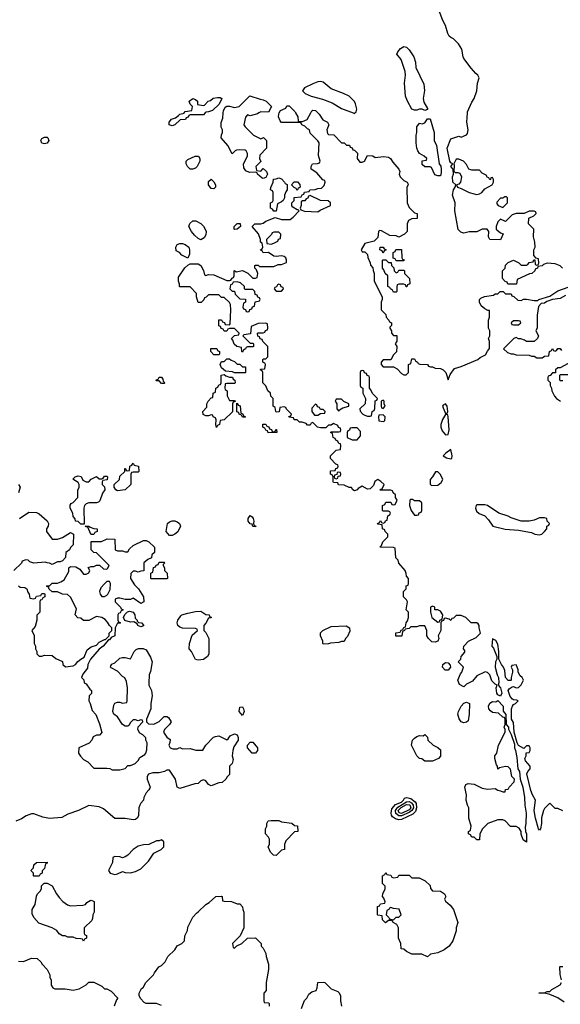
# Model space of a CAD drawing. Header units: inches. Extents: x 2792272 to 2951639, y 860504 to 1033803.
# Tile 22 of 209: x 2921400 to 2925550, y 903163 to 910716. Entities that reach past the tile are written whole.
import ezdxf

# ---------------------------------------------------------------- set-up
doc = ezdxf.new("R2010")
doc.units = ezdxf.units.IN
doc.header["$MEASUREMENT"] = 0
doc.layers.add('C9920', color=7, linetype='Continuous')
doc.layers.add('C9921', color=7, linetype='Continuous')

msp = doc.modelspace()

# ---------------------------------------------------------------- linework, layer by layer
at = {"layer": 'C9920', "color": 4}
for points, elevation in [([(2922824.9, 910000), (2922810, 909986), (2922710, 909986), (2922698, 909982), (2922692.7, 909967.3), (2922678, 909962), (2922674, 909950), (2922632.7, 909947.3), (2922590, 909909), (2922570, 909902), (2922548.7, 909910), (2922548.7, 909930), (2922566.3, 909953.7), (2922596.4, 909963.6), (2922620.4, 909979.6), (2922630, 909992), (2922662, 909998), (2922663.1, 910000)], 12), ([(2925568.4, 904648.4), (2925530, 904666), (2925510, 904666), (2925470, 904706), (2925430, 904666), (2925422, 904650), (2925406.4, 904593.6), (2925406, 904550), (2925398, 904510), (2925390, 904498), (2925382, 904510), (2925359, 904590), (2925349.5, 904649.5), (2925359, 904730), (2925336, 904770), (2925323.6, 904803.6), (2925294, 904930), (2925302, 904950), (2925318, 904970), (2925318, 904990), (2925282, 905030), (2925278, 905050), (2925288, 905070), (2925288, 905092), (2925310, 905094), (2925318, 905110), (2925318, 905130), (2925310, 905146), (2925290, 905146), (2925270, 905126), (2925228.7, 905148.7), (2925218, 905170), (2925195.3, 905250), (2925190, 905326), (2925175.3, 905350), (2925175.3, 905430), (2925182, 905450), (2925190, 905462), (2925206, 905470), (2925226, 905490), (2925216.4, 905496.4), (2925190, 905498), (2925183.1, 905503.1), (2925164.7, 905524.7), (2925148.9, 905571.1), (2925156.4, 905583.6), (2925180.4, 905599.6), (2925190, 905602), (2925210, 905592), (2925230, 905594), (2925250, 905614), (2925268, 905650), (2925258, 905670), (2925243.1, 905683.1), (2925226, 905710), (2925226, 905730), (2925216.4, 905756.4), (2925210, 905766), (2925178, 905762), (2925174, 905750), (2925182, 905730), (2925182, 905710), (2925172, 905670), (2925172, 905650), (2925170, 905646), (2925150, 905646), (2925128.7, 905670), (2925123.1, 905723.1), (2925115.3, 905750), (2925098, 905770), (2925078, 905810), (2925079, 905870), (2925070, 905926), (2925054, 905954), (2925030, 905966), (2925024.7, 905910), (2925036, 905896), (2925062, 905830), (2925062, 905810), (2925052, 905790), (2925051.3, 905750), (2925064.7, 905690), (2925076, 905670), (2925078, 905630), (2925072, 905610), (2925092, 905590), (2925102, 905550), (2925090, 905526), (2925070, 905538), (2925064, 905550), (2925058, 905590), (2925066, 905610), (2925050, 905618), (2925024.7, 905644.7), (2925008, 905690), (2924990, 905708), (2924973.6, 905713.6), (2924910, 905682), (2924876.9, 905643.1), (2924830, 905618), (2924810, 905598), (2924775.3, 905615.3), (2924764, 905650), (2924782.7, 905697.3), (2924795.3, 905710), (2924806, 905750), (2924766, 905790), (2924786, 905810), (2924788.4, 905831.6), (2924816.4, 905863.6), (2924816.4, 905876.4), (2924808, 905890), (2924808.4, 905911.6), (2924846, 905950), (2924903.1, 905976.9), (2924938, 906010), (2924928, 906050), (2924928, 906070), (2924920.4, 906080.4), (2924908.4, 906088.4), (2924866, 906090), (2924826, 906130), (2924790, 906146), (2924750, 906146), (2924730, 906126), (2924718, 906122), (2924710, 906106), (2924698, 906118), (2924670, 906126), (2924658, 906122), (2924652.7, 906107.3), (2924638, 906102), (2924634, 906090), (2924634, 906030), (2924612, 905990), (2924618, 905970), (2924610.8, 905949.2), (2924590, 905942), (2924564.7, 905944.7), (2924538, 905970), (2924526, 905990), (2924526, 906030), (2924510, 906066), (2924470, 906066), (2924450, 906058), (2924402, 906058), (2924390, 906046), (2924358, 906042), (2924354, 906030), (2924338, 906022), (2924334, 905990), (2924330, 905986), (2924287.3, 905987.3), (2924287.3, 906012.7), (2924322, 906018), (2924327.3, 906032.7), (2924342, 906038), (2924350, 906054), (2924362, 906058), (2924366, 906090), (2924376.4, 906103.6), (2924386, 906130), (2924386, 906170), (2924368, 906188), (2924378, 906250), (2924370, 906266), (2924346, 906290), (2924346, 906330), (2924366, 906350), (2924367.3, 906372.7), (2924382, 906378), (2924386, 906390), (2924386, 906430), (2924368.4, 906448.4), (2924367.3, 906467.3), (2924358, 906490), (2924310, 906546), (2924306, 906570), (2924288.4, 906588.4), (2924282, 906662), (2924270, 906666), (2924166, 906670), (2924178, 906682), (2924188, 906710), (2924226, 906750), (2924226, 906770), (2924206, 906790), (2924202, 906802), (2924186, 906810), (2924182, 906842), (2924150, 906846), (2924146, 906850), (2924162, 906858), (2924170, 906874), (2924178, 906858), (2924190, 906854), (2924202, 906858), (2924207.3, 906872.7), (2924222, 906878), (2924226, 906910), (2924242, 906918), (2924246, 906930), (2924242, 906942), (2924230, 906946), (2924190, 906946), (2924186, 906950), (2924186, 906990), (2924202, 906998), (2924210, 907014), (2924250, 907014), (2924258, 906998), (2924270, 906994), (2924282, 906998), (2924298, 907030), (2924286, 907050), (2924286, 907070), (2924267.3, 907087.3), (2924262, 907102), (2924250, 907106), (2924167.3, 907107.3), (2924170, 907114), (2924182, 907118), (2924198, 907150), (2924173.6, 907173.6), (2924150, 907188), (2924126, 907174), (2924116, 907144), (2924090, 907118), (2924070, 907115.3), (2924030, 907138), (2923999.6, 907120.4), (2923990.9, 907109.1), (2923970, 907102), (2923958, 907110), (2923947.3, 907127.3), (2923928.4, 907128.4), (2923890, 907146), (2923848.4, 907148.4), (2923842, 907162), (2923810, 907166), (2923806, 907170), (2923806, 907210), (2923802, 907222), (2923786, 907230), (2923786, 907254), (2923822, 907258), (2923827.3, 907272.7), (2923842, 907278), (2923846, 907290), (2923842, 907302), (2923827.3, 907307.3), (2923786, 907350), (2923786, 907370), (2923830, 907414), (2923862, 907418), (2923866, 907450), (2923862, 907462), (2923850, 907466), (2923842, 907482), (2923826, 907490), (2923822, 907502), (2923806, 907510), (2923802, 907542), (2923786, 907550), (2923790, 907554), (2923850, 907554), (2923862, 907558), (2923866, 907570), (2923862, 907582), (2923847.3, 907587.3), (2923842, 907602), (2923810, 907618), (2923790, 907606), (2923770, 907606), (2923750, 907586), (2923710, 907586), (2923686, 907590), (2923650, 907626), (2923638, 907622), (2923630, 907606), (2923610, 907606), (2923598, 907618), (2923568.4, 907628.4), (2923548.9, 907628.9), (2923530, 907646), (2923507.3, 907647.3), (2923502, 907662), (2923470, 907666), (2923467.3, 907672.7), (2923482, 907678), (2923486, 907690), (2923447.3, 907727.3), (2923442, 907742), (2923430, 907746), (2923398, 907742), (2923392.7, 907707.3), (2923370, 907706), (2923366, 907710), (2923362, 907742), (2923346, 907750), (2923346, 907810), (2923327.3, 907827.3), (2923326, 907850), (2923306, 907870), (2923290, 907906), (2923266, 907930), (2923266, 908010), (2923262, 908022), (2923246, 908030), (2923250, 908034), (2923282, 908038), (2923286, 908070), (2923282, 908082), (2923266, 908090), (2923266, 908110), (2923270, 908114), (2923290, 908114), (2923306, 908130), (2923306, 908210), (2923267.3, 908247.3), (2923262, 908262), (2923247.3, 908267.3), (2923242, 908282), (2923227.3, 908287.3), (2923226, 908310), (2923230, 908314), (2923270, 908314), (2923282, 908318), (2923287.3, 908332.7), (2923302, 908338), (2923306, 908350), (2923302, 908382), (2923287.3, 908387.3), (2923230, 908386), (2923178, 908362), (2923172.7, 908307.3), (2923122, 908298), (2923114, 908290), (2923170, 908234), (2923190, 908234), (2923194, 908230), (2923194, 908210), (2923190, 908206), (2923150, 908206), (2923138, 908202), (2923134, 908190), (2923118, 908182), (2923110, 908166), (2923106, 908170), (2923102, 908202), (2923066, 908210), (2923047.3, 908227.3), (2923036.4, 908256.4), (2923026, 908270), (2923050, 908294), (2923082, 908298), (2923086, 908310), (2923050, 908346), (2923010, 908346), (2922998, 908342), (2922990, 908326), (2922970, 908326), (2922962, 908342), (2922947.3, 908347.3), (2922942, 908362), (2922928.4, 908368.4), (2922930, 908414), (2922950, 908414), (2922958, 908398), (2922972.7, 908392.7), (2922978, 908378), (2923010, 908374), (2923016.4, 908383.6), (2923022, 908490), (2923018, 908530), (2923010, 908546), (2922970, 908586), (2922950, 908586), (2922930, 908606), (2922850, 908606), (2922832.7, 908587.3), (2922818, 908582), (2922812.7, 908567.3), (2922792.7, 908547.3), (2922770, 908546), (2922758, 908590), (2922756.4, 908616.4), (2922710, 908666), (2922630, 908666), (2922628, 908670), (2922627.3, 908687.3), (2922618, 908710), (2922620.4, 908739.6), (2922668.9, 908811.1), (2922690, 908834), (2922710, 908842), (2922770, 908842), (2922791.1, 908831.1), (2922811.6, 908791.6), (2922818, 908758), (2922830, 908754), (2922850, 908762), (2922890, 908758), (2922990, 908714), (2923010, 908714), (2923022, 908718), (2923030, 908734), (2923042, 908738), (2923046, 908750), (2923046, 908790), (2923050, 908792), (2923062, 908782), (2923111.3, 908791.3), (2923151.3, 908771.3), (2923190, 908734), (2923210, 908734), (2923222, 908738), (2923228, 908770), (2923218, 908798), (2923206, 908810), (2923206, 908830), (2923210, 908834), (2923230, 908834), (2923242, 908822), (2923350, 908822), (2923383.1, 908836.9), (2923410, 908838), (2923448, 908852), (2923448.7, 908870), (2923442, 908890), (2923430, 908899), (2923410, 908904), (2923370, 908899), (2923350, 908902), (2923310, 908928.7), (2923268.4, 908928.4), (2923262, 908942), (2923250, 908946), (2923248, 908950), (2923262, 908958), (2923266, 908970), (2923262, 909002), (2923248.4, 909008.4), (2923248, 909030), (2923233.6, 909073.6), (2923186, 909130), (2923206, 909150), (2923250, 909151), (2923270, 909156), (2923290, 909171.3), (2923362, 909198), (2923410, 909184), (2923477.2, 909182.8), (2923500.2, 909199.8), (2923546, 909250), (2923538, 909258), (2923530, 909258), (2923496.4, 909276.4), (2923488.9, 909288.9), (2923488.4, 909311.6), (2923506, 909330), (2923507.3, 909352.7), (2923562, 909358), (2923567.3, 909372.7), (2923582, 909378), (2923587.3, 909392.7), (2923622, 909398), (2923628.4, 909411.6), (2923667.3, 909412.7), (2923690, 909422), (2923716.4, 909423.6), (2923736.4, 909443.6), (2923746, 909470), (2923742, 909482), (2923727.3, 909487.3), (2923680.4, 909540.4), (2923638, 909570), (2923638, 909590), (2923648, 909610), (2923687.3, 909612.7), (2923702, 909618), (2923706, 909630), (2923694.6, 909674.6), (2923698, 909770), (2923690, 909786), (2923630, 909846), (2923626, 909870), (2923610, 909878), (2923590, 909898), (2923566, 909910), (2923562, 909922), (2923550, 909926), (2923410, 909928), (2923400.4, 909940.4), (2923388, 909970), (2923388.4, 909991.6), (2923392.7, 910000)], 12), ([(2923237, 910000), (2923226.4, 909993.6), (2923170, 909978), (2923150, 909986), (2923132.7, 909967.3), (2923122, 909910), (2923130, 909894), (2923194, 909830), (2923250, 909802), (2923271.6, 909811.6), (2923294, 909790), (2923294, 909730), (2923243.6, 909676.4), (2923242, 909650), (2923252, 909628), (2923214, 909590), (2923218, 909558), (2923250, 909554), (2923270, 909574), (2923294, 909550), (2923302, 909530), (2923290, 909506), (2923270, 909498), (2923260.4, 909500.4), (2923226, 909530), (2923222, 909542), (2923210, 909546), (2923163.1, 909543.1), (2923136.4, 909556.4), (2923120.4, 909580.4), (2923118, 909610), (2923148, 909670), (2923148, 909690), (2923138, 909710), (2923130, 909715.3), (2923090, 909718), (2923065.4, 909714.6), (2923054, 909710), (2923030, 909686), (2922998, 909750), (2922948, 909810), (2922948.4, 909831.6), (2922958, 909850), (2922958, 909870), (2922946, 909890), (2922947.3, 909927.3), (2922960.4, 909959.6), (2922963, 910000)], 12), ([(2923517.3, 910000), (2923534, 909970), (2923538, 909938), (2923550, 909934), (2923570, 909934), (2923606, 909950), (2923633.8, 910000)], 12), ([(2923688, 910000), (2923698, 909990), (2923726.8, 909946.8), (2923762, 909930), (2923772, 909910), (2923758, 909870), (2923763.6, 909843.6), (2923770, 909834), (2923811.6, 909831.6), (2923870, 909772), (2923891.1, 909771.1), (2923910, 909754), (2923932.7, 909752.7), (2923938, 909738), (2923952.7, 909732.7), (2923958, 909718), (2923970, 909714), (2923992.7, 909692.7), (2923992, 909650), (2924010, 909622), (2924030, 909622), (2924046, 909630), (2924070, 909674), (2924110, 909672), (2924130, 909658), (2924193.6, 909666.4), (2924230, 909660.7), (2924246, 909650), (2924263.4, 909623.4), (2924311.3, 909570), (2924318, 909550), (2924314, 909530), (2924322, 909510), (2924350, 909482), (2924374, 909470), (2924379.6, 909459.6), (2924382, 909450), (2924372, 909430), (2924374, 909310), (2924390, 909274), (2924430, 909234), (2924452, 909230), (2924452, 909190), (2924410, 909188), (2924385.4, 909174.6), (2924374, 909150), (2924374, 909090), (2924354, 909070), (2924310, 909048), (2924290, 909058), (2924240.4, 909060.4), (2924176.4, 909096.4), (2924162, 909098), (2924154, 909090), (2924150, 909046), (2924122, 909018), (2924050, 908998), (2924022, 908950), (2924030, 908934), (2924050, 908934), (2924070, 908914), (2924072.7, 908892.7), (2924091.6, 908851.6), (2924092.7, 908832.7), (2924111.6, 908811.6), (2924112.7, 908792.7), (2924122, 908770), (2924122, 908710), (2924182, 908590), (2924182, 908570), (2924174, 908550), (2924174, 908490), (2924210, 908454), (2924212.7, 908432.7), (2924234, 908410), (2924238, 908398), (2924254, 908390), (2924254, 908370), (2924242, 908358), (2924242, 908350), (2924254, 908330), (2924254, 908310), (2924270, 908294), (2924294, 908294), (2924294, 908250), (2924282, 908230), (2924294, 908210), (2924291.6, 908168.4), (2924270, 908146), (2924250, 908106), (2924190, 908106), (2924174, 908090), (2924174, 908070), (2924190, 908054), (2924270, 908054), (2924296.9, 908036.9), (2924330, 908002), (2924350, 907992), (2924367.3, 907992.7), (2924386, 908010), (2924386, 908070), (2924402, 908078), (2924410, 908114), (2924430, 908114), (2924438, 908098), (2924454, 908090), (2924458, 908078), (2924472.7, 908072.7), (2924530, 908072), (2924538, 908058), (2924552.7, 908052.7), (2924570, 908052), (2924590, 908042), (2924630, 908041), (2924650.7, 908030.7), (2924671.3, 908010), (2924690, 907954), (2924704.7, 907995.3), (2924739, 908041), (2924790, 908054.8), (2924918, 908110), (2924934.6, 908125.4), (2924974.6, 908145.4), (2924990, 908174), (2925007.3, 908192.7), (2925007.3, 908247.3), (2924998, 908270), (2925008, 908290), (2925008, 908330), (2924998, 908350), (2924998, 908410), (2925007.3, 908432.7), (2925006, 908486), (2924994, 908486), (2924970, 908499), (2924942, 908522), (2924929.2, 908550), (2924929.2, 908570), (2924939.3, 908580.7), (2924967, 908593), (2925037.2, 908602.8), (2925050, 908612), (2925070, 908614), (2925088.4, 908631.6), (2925112, 908632), (2925130, 908614), (2925172.7, 908612.7), (2925178, 908598), (2925192.7, 908592.7), (2925223.6, 908563.6), (2925250, 908562), (2925268.4, 908571.6), (2925290, 908572), (2925350, 908562), (2925378, 908562), (2925386, 908570), (2925470, 908596), (2925530, 908634.8), (2925610, 908664.7)], 12), ([(2923959.7, 910000), (2923970, 909996), (2923974, 910000)], 16), ([(2925568, 908810), (2925548.9, 908828.9), (2925510, 908842), (2925450, 908848), (2925422, 908838), (2925410, 908828), (2925378, 908822), (2925374, 908810), (2925358, 908802), (2925354, 908790), (2925331.6, 908768.4), (2925312.7, 908767.3), (2925218, 908722), (2925212.7, 908687.3), (2925147.3, 908687.3), (2925142, 908702), (2925127.3, 908707.3), (2925106, 908730), (2925106, 908790), (2925126, 908810), (2925130, 908834), (2925150, 908854), (2925190, 908872), (2925231.6, 908851.6), (2925250, 908834), (2925290, 908834), (2925302, 908838), (2925310, 908854), (2925342, 908858), (2925347.3, 908872.7), (2925354, 908874), (2925358, 908838), (2925370, 908834), (2925382, 908838), (2925386, 908850), (2925382, 908882), (2925366, 908886), (2925348, 908908), (2925348, 908950), (2925358, 908970), (2925355.3, 909010), (2925344, 909050), (2925348, 909108), (2925306, 909150), (2925307.3, 909192.7), (2925346, 909210), (2925366, 909230), (2925362, 909242), (2925350, 909246), (2925310, 909246), (2925272, 909228), (2925210, 909228), (2925181, 909219), (2925130, 909168), (2925090, 909186), (2925070, 909166), (2925058, 909130), (2925058, 909110), (2925062.8, 909102.8), (2925090, 909082), (2925112, 909072), (2925090, 909028), (2925009, 909029), (2924998, 909050), (2925002, 909090), (2924988.4, 909108.4), (2924950, 909108.7), (2924910, 909089), (2924850, 909089), (2924810, 909079), (2924786.3, 909086.3), (2924767.3, 909107.3), (2924740.9, 909250), (2924743.7, 909310), (2924723.7, 909370), (2924729.3, 909410.7), (2924742, 909430), (2924748, 909450), (2924725.2, 909470), (2924722, 909510), (2924729.2, 909530), (2924728.4, 909568.4), (2924708.7, 909590), (2924726, 909610), (2924710, 909618), (2924702, 909630), (2924682, 909730), (2924710, 909802), (2924770, 909822), (2924790, 909814), (2924830, 909832), (2924836.5, 909843.5), (2924844, 909870), (2924833.2, 909930), (2924836.7, 910000)], 12), ([(2925590, 908599), (2925550, 908577.2), (2925490, 908569), (2925446, 908554), (2925430, 908542), (2925402, 908538), (2925383.6, 908516.4), (2925372, 908450), (2925371.6, 908351.6), (2925362, 908330), (2925382, 908290), (2925374, 908270), (2925350, 908246), (2925290, 908246), (2925276.4, 908256.4), (2925247.3, 908267.3), (2925228.4, 908268.4), (2925210, 908278), (2925194, 908270), (2925114, 908190), (2925143.6, 908163.6), (2925172.7, 908152.7), (2925187.3, 908152.7), (2925210, 908144.7), (2925310, 908142), (2925330, 908134), (2925350, 908134), (2925370, 908122), (2925410, 908122), (2925430, 908134), (2925462, 908138), (2925466, 908170), (2925482, 908178), (2925490, 908194), (2925498, 908178), (2925510, 908174), (2925522, 908178), (2925530, 908194), (2925550, 908194), (2925558, 908178)], 12), ([(2925610, 908078), (2925550, 908046), (2925530, 908046), (2925514, 908030), (2925512.7, 908007.3), (2925490, 908006), (2925472.7, 907987.3), (2925458, 907982), (2925454, 907970), (2925454, 907950), (2925472, 907932), (2925472, 907910), (2925482, 907890), (2925484.7, 907870), (2925506.8, 907826.8), (2925522, 907810), (2925552, 907790)], 12), ([(2925570, 907946), (2925550, 907946), (2925546, 907950), (2925546, 907990), (2925550, 907994), (2925610, 907994)], 12), ([(2921390.9, 907150.9), (2921404.7, 907130), (2921390, 907086)], 12), ([(2921398, 906890), (2921470, 906938), (2921530, 906936), (2921550, 906926), (2921610.7, 906870.7), (2921621, 906850), (2921618, 906830), (2921606.8, 906810), (2921606, 906790), (2921650, 906732), (2921690, 906732), (2921730, 906744.7), (2921790, 906782), (2921812, 906770), (2921811.6, 906688.4), (2921790, 906666), (2921782, 906650), (2921754, 906630), (2921752, 906590), (2921730, 906566), (2921710, 906558), (2921690, 906558), (2921650, 906538), (2921630, 906548), (2921610, 906548.7), (2921595.3, 906555.3), (2921508, 906548), (2921478, 906558), (2921466, 906570), (2921446.4, 906573.6), (2921418, 906562), (2921414, 906546), (2921354, 906490)], 12), ([(2921390, 906374), (2921403.6, 906363.6), (2921439.6, 906359.6), (2921454, 906350), (2921463.6, 906323.6), (2921474, 906310), (2921478, 906278), (2921510, 906274), (2921522, 906278), (2921530, 906294), (2921562, 906298), (2921570, 906314), (2921590, 906314), (2921594, 906310), (2921594, 906290), (2921578, 906282), (2921570, 906266), (2921558, 906262), (2921554, 906250), (2921554, 906170), (2921532.7, 906147.3), (2921532, 906110), (2921519.6, 906060.4), (2921494, 906030), (2921511.1, 905991.1), (2921512, 905930), (2921522, 905910), (2921522, 905890), (2921532, 905870), (2921532.7, 905852.7), (2921550, 905834), (2921570, 905834), (2921590, 905842), (2921650, 905838), (2921676.9, 905816.9), (2921730, 905794), (2921732, 905770), (2921751.3, 905751.3), (2921810, 905759.1), (2921829, 905770), (2921847.3, 905792.7), (2921869.6, 905810.4), (2921894.8, 905825.2), (2921919, 905881), (2921928.9, 905891.1), (2921950, 905904.7), (2921990, 905918), (2922010, 905942), (2922050, 905962), (2922058, 905962), (2922086, 905990), (2922088, 906010), (2922108, 906030), (2922108, 906050), (2922089.1, 906069.1), (2922075.5, 906095.5), (2922055.5, 906115.5), (2922030, 906129), (2921990, 906138), (2921931.6, 906108.4), (2921890, 906106), (2921870, 906126), (2921847.3, 906127.3), (2921826, 906150), (2921836.4, 906196.4), (2921790, 906286), (2921767.3, 906307.3), (2921730, 906308), (2921690, 906326), (2921650, 906326), (2921627.3, 906347.3), (2921622, 906362), (2921606, 906370), (2921610, 906374), (2921630, 906374), (2921650, 906394), (2921690, 906394), (2921716.4, 906403.6), (2921740.4, 906419.6), (2921776.4, 906483.6), (2921778, 906510), (2921790, 906522), (2921830, 906518), (2921862, 906502), (2921890, 906462), (2921910, 906462), (2921930, 906474), (2921938, 906490), (2921926, 906514), (2921950, 906522), (2921970, 906522), (2921990, 906532), (2922011.6, 906531.6), (2922043.6, 906503.6), (2922070, 906502), (2922074.6, 906505.4), (2922086, 906530), (2921990, 906626), (2921968.4, 906628.4), (2921948.4, 906648.4), (2921950, 906714), (2922027.3, 906712.7), (2922072.7, 906732.7), (2922130, 906732), (2922134, 906650), (2922150, 906642), (2922190, 906642), (2922210, 906634), (2922230, 906634), (2922243.1, 906656.9), (2922270, 906682), (2922350, 906722), (2922370, 906722), (2922391.6, 906711.6), (2922434, 906670), (2922434, 906630), (2922414, 906610), (2922412.7, 906587.3), (2922383.6, 906576.4), (2922354, 906550), (2922352.7, 906487.3), (2922330, 906486), (2922310, 906478), (2922290, 906486), (2922270, 906486), (2922252.7, 906467.3), (2922252, 906430), (2922281.4, 906381.4), (2922312, 906350), (2922351.3, 906290), (2922352, 906250), (2922330, 906238), (2922270, 906278), (2922250, 906268), (2922210, 906268), (2922170, 906278), (2922150, 906278), (2922134, 906270), (2922134, 906250), (2922174, 906210), (2922178, 906198), (2922194, 906190), (2922178, 906182), (2922172.7, 906167.3), (2922158, 906162), (2922154, 906150), (2922154, 906110), (2922158, 906098), (2922174, 906090), (2922170, 906086), (2922150, 906086), (2922132, 906050), (2922131.3, 905990), (2922103.6, 905976.4), (2922090, 905958), (2922082, 905958), (2922042, 905910), (2922010, 905888), (2921944.7, 905810), (2921922, 905770), (2921919.6, 905740.4), (2921883.6, 905696.4), (2921874, 905670), (2921891.6, 905651.6), (2921894, 905630), (2921910, 905622), (2921939.6, 905579.6), (2921952, 905570), (2921951.6, 905548.4), (2921934, 905530), (2921932, 905490), (2921942, 905470), (2921956.9, 905416.9), (2921985.4, 905385.4), (2922014, 905314), (2922031, 905249), (2922011.6, 905228.4), (2921990, 905228), (2921965.4, 905214.6), (2921954, 905190), (2921932.7, 905167.3), (2921854, 905130), (2921852, 905090), (2921867.5, 905067.5), (2921890, 905042), (2921923.6, 905023.6), (2921970, 904974), (2922070, 904974), (2922091.6, 904971.6), (2922110, 904962), (2922170, 904962), (2922210, 904972), (2922230, 904994), (2922250, 904994), (2922286, 905010), (2922310, 905034), (2922323.1, 905056.9), (2922360.4, 905079.6), (2922368, 905090), (2922376.4, 905116.4), (2922378, 905170), (2922368, 905190), (2922367.3, 905207.3), (2922346, 905230), (2922323.1, 905243.1), (2922308, 905270), (2922308.4, 905291.6), (2922346, 905330), (2922342, 905342), (2922330, 905346), (2922310, 905338), (2922290, 905346), (2922270, 905346), (2922250, 905326), (2922236.9, 905303.1), (2922230, 905298), (2922210, 905298), (2922188.7, 905310), (2922150, 905368), (2922122, 905390), (2922115.3, 905410), (2922122, 905458), (2922130, 905474), (2922150, 905482), (2922170, 905482), (2922190, 905474), (2922222, 905478), (2922226, 905490), (2922228, 905590), (2922220.4, 905640.4), (2922208.4, 905668.4), (2922190, 905678), (2922150, 905718), (2922103.1, 905743.1), (2922098, 905750), (2922100.4, 905759.6), (2922107.3, 905772.7), (2922130, 905782), (2922170, 905818), (2922190, 905824.7), (2922210, 905824.7), (2922250, 905814), (2922278, 905870), (2922294.6, 905885.4), (2922312.7, 905892.7), (2922347.3, 905892.7), (2922370, 905882), (2922405.4, 905825.4), (2922418, 905790), (2922403.6, 905716.4), (2922394, 905690), (2922392, 905630), (2922392, 905610), (2922411.3, 905570), (2922418, 905530), (2922406, 905470), (2922406, 905430), (2922374, 905350), (2922374, 905330), (2922390, 905314), (2922430, 905312), (2922470, 905332), (2922510, 905371.3), (2922530, 905372), (2922543.6, 905363.6), (2922562, 905330), (2922551.1, 905308.9), (2922512, 905270), (2922504.7, 905250), (2922530, 905212), (2922554, 905194), (2922552.7, 905172.7), (2922544.7, 905150), (2922554, 905130), (2922576.4, 905123.6), (2922610, 905122), (2922630, 905132), (2922650, 905122), (2922710, 905124.7), (2922751.6, 905111.6), (2922807.3, 905112.7), (2922828.9, 905151.1), (2922888.9, 905211.1), (2922903.1, 905216.9), (2922930, 905222), (2922990, 905192), (2923000.4, 905199.6), (2923016.4, 905223.6), (2923050, 905238), (2923070, 905231.3), (2923078, 905210), (2923078, 905190), (2923042.8, 905137.2), (2923036, 905110), (2923031.3, 905070), (2923038, 905042), (2923032, 905010), (2923012, 904990), (2923010, 904926), (2922991.6, 904908.4), (2922982, 904890), (2922954.8, 904865.2), (2922930, 904862), (2922870, 904839), (2922848.9, 904848.9), (2922830, 904878), (2922810, 904886), (2922790, 904878), (2922770, 904858), (2922745.4, 904854.6), (2922630, 904818), (2922609.1, 904829.1), (2922595.3, 904890), (2922550, 904958), (2922530, 904958), (2922511.1, 904948.9), (2922470, 904939), (2922422, 904938), (2922390, 904928), (2922378, 904910), (2922378, 904890), (2922402, 904830), (2922399.6, 904820.4), (2922392.7, 904807.3), (2922370, 904786), (2922352, 904750), (2922351.6, 904728.4), (2922330, 904706), (2922322, 904690), (2922314, 904670), (2922312, 904610), (2922302, 904590), (2922290, 904582), (2922270, 904579), (2922210, 904588), (2922130, 904588.7), (2922043.2, 904663.2), (2922010, 904679), (2921930, 904688.7), (2921852, 904650), (2921770, 904621.2), (2921724, 904596), (2921630, 904589.3), (2921578.6, 904598.6), (2921510, 904624), (2921490, 904624), (2921450, 904608.7), (2921414.4, 904585.6), (2921370, 904569)], 12), ([(2922490, 903155.3), (2922450, 903168.7), (2922370, 903168.7), (2922356.4, 903176.4), (2922327.3, 903207.3), (2922318, 903230), (2922318, 903250), (2922336.4, 903283.6), (2922348.4, 903291.6), (2922368, 903330), (2922428, 903390), (2922434.6, 903405.4), (2922469.3, 903450.7), (2922490, 903462), (2922518, 903490), (2922538, 903530), (2922590, 903582), (2922610, 903612), (2922646, 903630), (2922666, 903650), (2922667.3, 903687.3), (2922688, 903730), (2922690, 903754), (2922729.1, 903830.9), (2922756.4, 903863.6), (2922770, 903872), (2922828, 903930), (2922854.6, 903945.4), (2922906, 903990), (2922950, 903994), (2922954, 903990), (2922958, 903958), (2922970, 903954), (2923027.3, 903952.7), (2923070, 903934), (2923090, 903934), (2923111.3, 903911.3), (2923112, 903890), (2923122, 903870), (2923122, 903750), (2923092.7, 903687.3), (2923034, 903630), (2923038, 903598), (2923050, 903594), (2923067.3, 903612.7), (2923106, 903630), (2923148.4, 903671.6), (2923210, 903672), (2923254, 903630), (2923254, 903610), (2923270, 903594), (2923290, 903554), (2923291.3, 903530), (2923311.3, 903470), (2923311, 903430), (2923291.3, 903330), (2923292, 903270), (2923274, 903250), (2923274, 903190), (2923278, 903178), (2923310, 903174), (2923314, 903170), (2923314, 903150)], 12), ([(2921390, 903494), (2921430, 903492), (2921490, 903518), (2921535.3, 903515.3), (2921562, 903490), (2921572, 903470), (2921612, 903430), (2921632, 903390), (2921632, 903370), (2921642, 903350), (2921642, 903310), (2921654, 903290), (2921670, 903282), (2921750, 903282), (2921810, 903271.3), (2921858, 903282), (2921910, 903312), (2921930, 903332), (2921970, 903334), (2922030, 903302), (2922050, 903282), (2922070, 903282), (2922103.6, 903263.6), (2922154, 903210), (2922143.6, 903196.4), (2922124.7, 903150)], 12), ([(2925558, 903350), (2925548.4, 903391.6), (2925546, 903450), (2925550, 903454), (2925570, 903454)], 12), ([(2923564, 903130), (2923580.1, 903179.9), (2923586.8, 903193.2), (2923604, 903210), (2923619.3, 903240.7), (2923642, 903258), (2923675.3, 903270), (2923684, 903290), (2923689.3, 903330.7), (2923730, 903334), (2923742, 903330), (2923790, 903282), (2923842, 903262), (2923850, 903254), (2923862, 903230), (2923862, 903190), (2923871.3, 903150)], 12), ([(2925580.4, 903180.4), (2925532.3, 903212.3), (2925470, 903238), (2925430, 903248.7), (2925386, 903250), (2925430, 903252), (2925450, 903262), (2925470, 903262), (2925484, 903276), (2925548.4, 903311.6), (2925558, 903330)], 12)]:
    msp.add_lwpolyline(points, dxfattribs=dict(at, elevation=elevation))
for points, elevation in [([(2924610, 909518), (2924586, 909526), (2924562, 909582), (2924550, 909586), (2924510, 909586), (2924490, 909606), (2924490, 909634), (2924522, 909638), (2924526, 909650), (2924506, 909670), (2924469.3, 909689.3), (2924455.3, 909710), (2924449.1, 909729.1), (2924444, 909770), (2924444, 909830), (2924449.1, 909850.9), (2924450, 909894), (2924470, 909922), (2924490, 909918), (2924510, 909924.7), (2924530, 909954), (2924550, 909954), (2924582.8, 909850), (2924581, 909790), (2924598.8, 909750), (2924621, 909610), (2924632.7, 909592.7), (2924636.3, 909570), (2924636.8, 909543.2), (2924630, 909518)], 12), ([(2921590, 909762.7), (2921570, 909769), (2921563.7, 909790), (2921570, 909804.7), (2921590, 909814), (2921610, 909814), (2921616, 909810), (2921622.8, 909790), (2921610, 909769.4)], 12), ([(2922730, 909568), (2922709.1, 909569.1), (2922688, 909590), (2922678, 909610), (2922678, 909630), (2922690, 909642), (2922746, 909670), (2922774, 909670), (2922782, 909650), (2922782, 909630), (2922762, 909590), (2922750, 909578)], 12), ([(2924770, 909646), (2924750, 909646), (2924732, 909610), (2924736, 909596), (2924732.7, 909552.7), (2924743.6, 909543.6), (2924763.6, 909543.6), (2924778, 909538), (2924791.1, 909511.1), (2924784.7, 909470), (2924770, 909455.3), (2924754, 909450), (2924762, 909430), (2924790, 909422), (2924850, 909391.3), (2924890, 909378.8), (2924910, 909376), (2924930, 909380.7), (2924948.7, 909390), (2924970, 909418), (2925028, 909450), (2925038, 909470), (2925038, 909490), (2925030, 909506), (2925018, 909502), (2925014, 909490), (2925008.4, 909488.4), (2925002, 909502), (2924990, 909506), (2924982, 909522), (2924950, 909537.2), (2924930, 909562), (2924870, 909562), (2924848.4, 909568.4), (2924830, 909606), (2924806, 909630)], 12), ([(2922890, 909418), (2922870, 909422), (2922848.7, 909450), (2922850, 909474), (2922870, 909492), (2922891.1, 909471.1), (2922902, 909450), (2922902, 909430)], 12), ([(2923350, 909246), (2923342, 909262), (2923326, 909270), (2923326, 909310), (2923342, 909318), (2923346, 909330), (2923346, 909390), (2923342, 909402), (2923326, 909410), (2923327.3, 909427.3), (2923346, 909470), (2923347.3, 909492.7), (2923370, 909494), (2923390, 909502), (2923410, 909494), (2923434, 909470), (2923438, 909458), (2923452.7, 909452.7), (2923454, 909410), (2923443.6, 909396.4), (2923434, 909370), (2923434, 909350), (2923422, 909330), (2923410, 909318), (2923378, 909302), (2923370, 909246)], 12), ([(2923530, 909406), (2923522, 909422), (2923507.3, 909427.3), (2923486, 909450), (2923508.4, 909471.6), (2923531.6, 909471.6), (2923551.6, 909451.6), (2923554, 909430), (2923538, 909422)], 12), ([(2923630, 909366), (2923618, 909362), (2923612.7, 909347.3), (2923598, 909342), (2923590, 909326), (2923570, 909326), (2923562, 909318), (2923562, 909290), (2923554, 909270), (2923558, 909258), (2923586.8, 909246.8), (2923690, 909241), (2923706, 909254), (2923786, 909290), (2923786, 909310), (2923767.3, 909327.3), (2923708.9, 909328.9)], 12), ([(2925136.4, 909356.4), (2925123.6, 909356.4), (2925110, 909346), (2925090, 909346), (2925063.6, 909316.4), (2925063.6, 909303.6), (2925074, 909290), (2925110, 909274), (2925146, 909310), (2925146, 909350)], 12), ([(2922790, 909028), (2922770, 909038), (2922742, 909062), (2922718, 909090), (2922698, 909130), (2922707.3, 909152.7), (2922728.4, 909171.6), (2922751.6, 909171.6), (2922790, 909152), (2922811.1, 909131.1), (2922824.7, 909110), (2922831.3, 909090), (2922830, 909066), (2922816.9, 909043.1)], 12), ([(2923050, 909106), (2923046, 909110), (2923046, 909130), (2923070, 909152), (2923091.6, 909151.6), (2923094, 909130), (2923070, 909108)], 12), ([(2923390, 909086), (2923350, 909086), (2923338, 909082), (2923332.7, 909067.3), (2923294, 909030), (2923298, 908998), (2923330, 908994), (2923350, 909002), (2923382, 909018), (2923387.3, 909032.7), (2923402, 909038), (2923406, 909070)], 12), ([(2922690, 908886), (2922646, 908910), (2922626, 908930), (2922602, 908942), (2922598, 908970), (2922608.9, 908991.1), (2922630, 908998), (2922650, 908998), (2922670.9, 908990.9), (2922698, 908970), (2922704.7, 908950), (2922703.6, 908916.4)], 12), ([(2924190, 908926), (2924182, 908942), (2924166, 908950), (2924168.4, 908971.6), (2924191.6, 908971.6), (2924198, 908958), (2924214, 908950), (2924198, 908942)], 12), ([(2924290, 908866), (2924282, 908882), (2924267.3, 908887.3), (2924266, 908930), (2924282, 908938), (2924287.3, 908952.7), (2924330, 908954), (2924334, 908890), (2924338, 908878), (2924352.7, 908872.7), (2924350, 908866)], 12), ([(2924290, 908774), (2924302, 908778), (2924310, 908794), (2924350, 908794), (2924354, 908790), (2924354, 908770), (2924391.6, 908731.6), (2924394, 908690), (2924378, 908682), (2924372.7, 908667.3), (2924367.3, 908667.3), (2924362, 908682), (2924350, 908686), (2924310, 908686), (2924298, 908682), (2924294, 908670), (2924294, 908630), (2924290, 908626), (2924270, 908626), (2924262, 908642), (2924246, 908650), (2924242, 908662), (2924226, 908670), (2924226, 908750), (2924206, 908770), (2924196.4, 908796.4), (2924186, 908810), (2924186, 908870), (2924190, 908874), (2924210, 908874), (2924230, 908854), (2924252.7, 908852.7), (2924254, 908830), (2924272.7, 908812.7), (2924274, 908790)], 12), ([(2923070, 908706), (2923038, 908702), (2923030, 908686), (2923018, 908682), (2923014, 908650), (2923030, 908634), (2923050, 908634), (2923054, 908610), (2923090, 908574), (2923132.7, 908572.7), (2923134, 908550), (2923118, 908542), (2923114, 908510), (2923118, 908498), (2923132.7, 908492.7), (2923138, 908478), (2923150, 908474), (2923162, 908478), (2923167.3, 908492.7), (2923182, 908498), (2923187.3, 908512.7), (2923202, 908518), (2923207.3, 908552.7), (2923242, 908558), (2923246, 908570), (2923242, 908582), (2923227.3, 908587.3), (2923222, 908602), (2923207.3, 908607.3), (2923206, 908630), (2923190, 908646), (2923130, 908646), (2923126, 908650), (2923126, 908670), (2923096.4, 908696.4)], 12), ([(2923390, 908686), (2923378, 908682), (2923372.7, 908667.3), (2923358, 908662), (2923354, 908650), (2923370, 908634), (2923410, 908634), (2923426, 908650), (2923422, 908662), (2923407.3, 908667.3), (2923402, 908682)], 12), ([(2925230, 908406), (2925190, 908406), (2925174, 908390), (2925178, 908378), (2925190, 908374), (2925230, 908374), (2925246, 908390), (2925242, 908402)], 12), ([(2922890, 908146), (2922868, 908170), (2922867.3, 908192.7), (2922912.7, 908192.7), (2922918, 908178), (2922934, 908170), (2922934, 908150), (2922930, 908146)], 12), ([(2923070, 908074), (2923090, 908074), (2923110, 908054), (2923132.7, 908052.7), (2923134, 908010), (2923130, 908006), (2923050, 908006), (2923034.6, 908014.6), (2922980.4, 908020.4), (2922950, 908046), (2922938, 908070), (2922950, 908094), (2922970, 908094), (2922990, 908114), (2923010, 908114), (2923023.6, 908103.6), (2923050, 908094)], 12), ([(2924030, 908026), (2924018, 908022), (2924014, 908010), (2924014, 907910), (2924018, 907898), (2924034, 907890), (2924034, 907850), (2924054, 907810), (2924052, 907770), (2924012, 907730), (2924012.7, 907712.7), (2924034, 907690), (2924050, 907682), (2924070, 907674), (2924090, 907674), (2924102, 907678), (2924106, 907710), (2924122, 907718), (2924127.3, 907732.7), (2924128.4, 907791.6), (2924142, 907798), (2924146, 907810), (2924107.3, 907847.3), (2924096.4, 907876.4), (2924086, 907890), (2924086, 907970), (2924082, 907982), (2924067.3, 907987.3), (2924062, 908002), (2924047.3, 908007.3), (2924042, 908022)], 12), ([(2922490, 907926), (2922470, 907946), (2922450, 907946), (2922446, 907950), (2922462, 907958), (2922470, 907974), (2922490, 907974), (2922499.6, 907959.6), (2922502, 907942), (2922514, 907930), (2922510, 907926)], 12), ([(2923010, 907794), (2923050, 907794), (2923054, 907786), (2923038, 907782), (2923034, 907770), (2923032.7, 907707.3), (2922970, 907646), (2922938, 907642), (2922934, 907610), (2922918, 907602), (2922910, 907588.7), (2922906, 907610), (2922907.3, 907647.3), (2922902, 907662), (2922886, 907670), (2922882, 907682), (2922870, 907686), (2922850, 907678), (2922830, 907678), (2922808.4, 907688.4), (2922806, 907710), (2922836.4, 907743.6), (2922838, 907770), (2922846, 907790), (2922870, 907814), (2922882, 907818), (2922886, 907850), (2922902, 907858), (2922906, 907890), (2922922, 907898), (2922930, 907914), (2922942, 907918), (2922946, 907930), (2922946, 907990), (2922970, 907994), (2922983.6, 907983.6), (2923010, 907974), (2923032.7, 907972.7), (2923038, 907958), (2923051.6, 907951.6), (2923054, 907930), (2923050, 907926), (2922990, 907926), (2922978, 907922), (2922974, 907890), (2922978, 907878), (2922994, 907870), (2922994, 907830)], 12), ([(2923870, 907806), (2923830, 907806), (2923822, 907790), (2923834, 907770), (2923834, 907730), (2923850, 907714), (2923856.4, 907723.6), (2923880.4, 907739.6), (2923926, 907750), (2923926, 907770), (2923887.3, 907787.3)], 12), ([(2924190, 907798), (2924174, 907790), (2924174, 907750), (2924178, 907738), (2924190, 907734), (2924206, 907750), (2924198, 907770), (2924198, 907790)], 12), ([(2923110, 907666), (2923102, 907682), (2923086, 907690), (2923082, 907702), (2923067.3, 907707.3), (2923066, 907774), (2923072.7, 907772.7), (2923078, 907758), (2923092.7, 907752.7), (2923098, 907698), (2923110, 907694), (2923118, 907678), (2923134, 907670), (2923130, 907666)], 12), ([(2923670, 907766), (2923643.6, 907736.4), (2923642, 907710), (2923662, 907682), (2923690, 907682), (2923710, 907694), (2923742, 907698), (2923746, 907710), (2923730, 907726), (2923710, 907726), (2923702, 907742), (2923687.3, 907747.3), (2923682, 907762)], 12), ([(2924670, 907768), (2924650, 907758), (2924646, 907750), (2924670, 907694), (2924682, 907698), (2924686, 907710), (2924682, 907750)], 12), ([(2924190, 907686), (2924158, 907682), (2924154, 907670), (2924158, 907638), (2924190, 907634), (2924202, 907638), (2924206, 907670)], 12), ([(2924670, 907688), (2924644.7, 907650), (2924632, 907610), (2924632, 907590), (2924642, 907562), (2924670, 907532), (2924690, 907534), (2924696, 907570), (2924688.4, 907668.4), (2924686, 907686)], 12), ([(2923350, 907554), (2923362, 907558), (2923367.3, 907572.7), (2923372.7, 907572.7), (2923374, 907550), (2923370, 907548), (2923307.3, 907547.3), (2923302, 907562), (2923290, 907566), (2923282, 907582), (2923266, 907590), (2923267.3, 907612.7), (2923290, 907614), (2923298, 907598), (2923312.7, 907592.7), (2923318, 907578), (2923332.7, 907572.7), (2923338, 907558)], 12), ([(2923990, 907586), (2923950, 907586), (2923938, 907582), (2923932.7, 907567.3), (2923918, 907562), (2923914, 907550), (2923914, 907510), (2923952.7, 907492.7), (2923990, 907494), (2924016.4, 907523.6), (2924016.4, 907556.4)], 12), ([(2924710, 907418), (2924671.3, 907390), (2924652, 907370), (2924675.3, 907355.3), (2924710, 907346), (2924718, 907350), (2924721.2, 907370)], 12), ([(2922150, 907102), (2922138, 907110), (2922126, 907130), (2922126, 907150), (2922166, 907190), (2922170, 907214), (2922206, 907250), (2922207.3, 907272.7), (2922212.7, 907272.7), (2922218, 907258), (2922230, 907254), (2922242, 907258), (2922246, 907290), (2922262, 907298), (2922270, 907314), (2922278, 907298), (2922312, 907290), (2922314, 907250), (2922310, 907246), (2922270, 907246), (2922258, 907242), (2922254, 907230), (2922254, 907150), (2922210, 907108.7)], 12), ([(2921910, 907172), (2921930, 907172), (2921949.1, 907190.9), (2921990, 907211.3), (2922010, 907194), (2922030, 907194), (2922042, 907198), (2922050, 907214), (2922070, 907214), (2922074, 907210), (2922072.7, 907187.3), (2922038, 907182), (2922034, 907170), (2922034, 907150), (2922052, 907132), (2922054, 907110), (2922036.9, 907083.1), (2922015.3, 907024.7), (2922005.4, 907014.6), (2921990.7, 907009.3), (2921930, 907008.7), (2921910, 907002), (2921898, 906990), (2921892, 906970), (2921894, 906846), (2921890, 906846), (2921870, 906846), (2921850, 906866), (2921828.9, 906868.9), (2921827.3, 906887.3), (2921810, 906906), (2921808, 906930), (2921788, 906970), (2921788.4, 906991.6), (2921796.4, 907003.6), (2921810, 907012), (2921846, 907050), (2921847.3, 907107.3), (2921858, 907130), (2921858, 907150), (2921850, 907166), (2921808.4, 907191.6), (2921826, 907210), (2921850, 907218), (2921871.1, 907211.1), (2921884.7, 907184.7)], 12), ([(2923850, 907246), (2923838, 907242), (2923834, 907226), (2923818, 907222), (2923814, 907210), (2923818, 907198), (2923830, 907194), (2923842, 907198), (2923846, 907214), (2923862, 907218), (2923866, 907230), (2923862, 907242)], 12), ([(2924610, 907248), (2924592.7, 907247.3), (2924570, 907208), (2924552, 907190), (2924552, 907152), (2924562, 907142), (2924610, 907144.7), (2924634.6, 907165.4), (2924648.7, 907190), (2924630, 907228)], 12), ([(2924416.4, 907036.4), (2924403.6, 907036.4), (2924394, 907030), (2924392, 906990), (2924406, 906950), (2924430, 906914), (2924450, 906914), (2924462, 906918), (2924467.3, 906932.7), (2924482, 906938), (2924486, 906950), (2924486, 907010), (2924470, 907026), (2924430, 907026)], 12), ([(2924970, 906995.3), (2924910, 906995.3), (2924904.7, 906990), (2924898, 906970), (2924906.4, 906946.4), (2924926.8, 906926.8), (2924970.7, 906910.7), (2924999.8, 906879.8), (2925031, 906831), (2925127.1, 906807.1), (2925230, 906801), (2925330, 906781), (2925354, 906770), (2925390, 906764), (2925408, 906770), (2925428, 906790), (2925446, 906810), (2925446, 906830), (2925462, 906838), (2925466, 906850), (2925448.4, 906868.4), (2925446, 906890), (2925430, 906895.3), (2925390, 906895.3), (2925350, 906878), (2925311.1, 906868.9), (2925250, 906868.7), (2925173.6, 906893.6), (2925150, 906908.7), (2925078, 906930), (2924990, 906988.7)], 12), ([(2923210, 906826), (2923190, 906828), (2923186, 906846), (2923170, 906848), (2923155.3, 906870), (2923155.3, 906890), (2923170, 906912), (2923183.6, 906903.6), (2923192, 906890), (2923198, 906870), (2923194, 906850), (2923198, 906838), (2923212, 906830)], 12), ([(2921950, 906766), (2921946, 906770), (2921922, 906822), (2921910, 906826), (2921906, 906834), (2921930, 906832), (2921942, 906822), (2921970, 906812), (2921994, 906810), (2921994, 906790), (2921978, 906782), (2921970, 906766)], 12), ([(2922550, 906759), (2922525.2, 906790), (2922536, 906850), (2922550, 906864), (2922569.4, 906870.6), (2922590.5, 906870.5), (2922610, 906864), (2922626.8, 906850), (2922634, 906830), (2922613, 906787), (2922590, 906768.7), (2922570, 906759)], 12), ([(2922410, 906426), (2922406, 906430), (2922406, 906470), (2922422, 906478), (2922427.3, 906512.7), (2922442, 906518), (2922447.3, 906532.7), (2922462, 906538), (2922470, 906554), (2922510, 906554), (2922514, 906550), (2922502, 906538), (2922502, 906530), (2922511.6, 906511.6), (2922512, 906490), (2922532, 906470), (2922534, 906430), (2922530, 906426)], 12), ([(2922090, 906406), (2922070, 906406), (2922050, 906388), (2922022, 906358), (2922012, 906330), (2922018, 906310), (2922030, 906292), (2922050, 906292), (2922070, 906302), (2922078, 906310), (2922094.6, 906345.4), (2922098, 906390)], 12), ([(2924570, 906218), (2924554, 906210), (2924554, 906170), (2924564.7, 906130), (2924610, 906094), (2924622, 906098), (2924626, 906110), (2924642, 906118), (2924648, 906150), (2924630, 906178), (2924610, 906188), (2924588, 906188), (2924586, 906210)], 12), ([(2922330, 906058), (2922306, 906070), (2922302, 906082), (2922276.4, 906096.4), (2922250, 906095.3), (2922207.3, 906107.3), (2922198, 906130), (2922207.3, 906152.7), (2922227.3, 906172.7), (2922242, 906178), (2922270, 906172), (2922284.7, 906150), (2922285.4, 906125.4), (2922302, 906110), (2922302, 906102), (2922312.7, 906092.7), (2922334, 906090), (2922352, 906070), (2922350, 906066)], 12), ([(2922770, 905802), (2922748.7, 905808.7), (2922718, 905870), (2922702, 905890), (2922704, 905930), (2922724, 905996), (2922766, 906030), (2922762, 906042), (2922750, 906046), (2922650, 906048.7), (2922630, 906055.3), (2922615.3, 906070), (2922608, 906090), (2922615.3, 906110), (2922636.4, 906143.6), (2922646, 906150), (2922690, 906164.7), (2922750, 906176), (2922790, 906178), (2922830, 906152), (2922854, 906150), (2922858, 906138), (2922870, 906134), (2922870, 906128.7), (2922850, 906126), (2922830, 906086), (2922814, 906070), (2922814, 906030), (2922830, 906014), (2922851.3, 905970), (2922851.3, 905850), (2922842, 905830), (2922810, 905808.7)], 12), ([(2923730, 905926), (2923726, 905930), (2923726, 905950), (2923708, 905990), (2923708.4, 906011.6), (2923726, 906030), (2923790, 906062), (2923906, 906066), (2923930.9, 906050.9), (2923934.4, 906025.6), (2923916, 905984), (2923902, 905970), (2923890, 905946), (2923870, 905946), (2923850, 905938), (2923786.4, 905933.6), (2923770, 905928)], 12), ([(2924690, 905725.2), (2924667.3, 905727.3), (2924646.6, 905750), (2924649.5, 905770.5), (2924670, 905786), (2924690, 905782), (2924704.7, 905764.7), (2924706, 905750)], 12), ([(2923110, 905378), (2923086, 905410), (2923090, 905442), (2923110, 905444.7), (2923118.8, 905430), (2923122.8, 905410)], 12), ([(2924810, 905322), (2924788.9, 905328.9), (2924773.6, 905353.6), (2924764, 905390), (2924769, 905410), (2924789.3, 905450.7), (2924810, 905474), (2924830, 905482), (2924852, 905470), (2924851.3, 905390), (2924842, 905338), (2924830, 905328)], 12), ([(2925290, 904406), (2925264.7, 904424.7), (2925249.2, 904469.2), (2925248.7, 904490), (2925234.6, 904514.6), (2925210, 904528), (2925168.4, 904528.4), (2925126, 904570), (2925110, 904578), (2925070, 904578), (2924994, 904550), (2924950, 904506), (2924932.7, 904467.3), (2924930, 904426), (2924910, 904426), (2924890, 904446), (2924870, 904446), (2924862, 904462), (2924846, 904470), (2924846, 904490), (2924862, 904498), (2924866, 904530), (2924848, 904590), (2924848, 904670), (2924838, 904690), (2924828.7, 904728.7), (2924829, 904770), (2924818, 904830), (2924826, 904850), (2924844, 904856), (2924890, 904850.8), (2924950, 904821), (2924990, 904814.8), (2925050, 904818), (2925070, 904804.7), (2925090, 904802), (2925110, 904792), (2925126, 904794), (2925130, 904812), (2925150, 904814), (2925158, 904830), (2925195.3, 904870), (2925198, 904890), (2925179, 904910), (2925168, 904968), (2925150, 904986), (2925130, 904988), (2925083.6, 904976.4), (2925070, 904966), (2925068, 904990), (2925061.2, 905001.2), (2925048.7, 905050), (2925048.7, 905070), (2925062, 905090), (2925075.3, 905150), (2925128, 905250), (2925128, 905270), (2925118, 905290), (2925126, 905310), (2925126, 905350), (2925122, 905362), (2925110, 905366), (2925076.4, 905396.4), (2925030, 905402), (2925013.6, 905413.6), (2925002, 905430), (2924999, 905450), (2925010, 905472), (2925030, 905484.7), (2925056.4, 905483.6), (2925070, 905494), (2925111.1, 905451.1), (2925112.7, 905412.7), (2925132.7, 905387.3), (2925134, 905310), (2925152, 905290), (2925152.7, 905272.7), (2925172, 905232), (2925198, 905158), (2925198, 905130), (2925206, 905110), (2925215.3, 905055.3), (2925224.7, 904970), (2925236, 904950), (2925241, 904890), (2925262, 904830), (2925276.3, 904750), (2925277.3, 904690), (2925287.3, 904630), (2925286, 904550), (2925281, 904521), (2925282, 904490), (2925290.6, 904470)], 12), ([(2924510, 905028), (2924487.3, 905047.3), (2924470, 905048), (2924448, 905070), (2924408, 905150), (2924415.3, 905190), (2924430, 905204.7), (2924450, 905218), (2924470, 905224.7), (2924496.4, 905223.6), (2924510, 905234), (2924531.6, 905211.6), (2924534, 905190), (2924574, 905150), (2924610, 905134), (2924630, 905114), (2924630, 905066), (2924614, 905050), (2924570, 905028.7)], 12), ([(2923210, 905089.2), (2923186, 905090), (2923148, 905130), (2923148.7, 905151.3), (2923170, 905174), (2923190, 905174), (2923224.7, 905130), (2923224.7, 905110)], 12), ([(2924310, 904579.1), (2924284.9, 904584.9), (2924262, 904602), (2924254.5, 904614.5), (2924252.4, 904630), (2924256.6, 904663.4), (2924284.7, 904695.3), (2924330, 904714.9), (2924346.3, 904730), (2924354.9, 904745.1), (2924370.9, 904749.1), (2924402.6, 904742.6), (2924436.8, 904716.8), (2924444, 904704), (2924446.1, 904670), (2924438.3, 904641.7), (2924418.3, 904621.7), (2924330, 904581.1)], 12), ([(2924330, 904608.8), (2924309.5, 904609.5), (2924287.1, 904627.1), (2924284.9, 904650), (2924294.2, 904665.8), (2924303.8, 904676.2), (2924370, 904717.5), (2924390, 904719.3), (2924408.9, 904708.9), (2924420.4, 904690), (2924422.1, 904670), (2924409.4, 904650.6), (2924390, 904633.8)], 8), ([(2924330, 904627.6), (2924312.9, 904632.9), (2924306.2, 904650), (2924310, 904655.1), (2924327.9, 904672.1), (2924370, 904695.1), (2924394, 904694), (2924402.1, 904670), (2924390, 904654.4)], 4), ([(2923370, 904306), (2923347.3, 904307.3), (2923326, 904330), (2923308, 904370), (2923318, 904390), (2923318, 904430), (2923310, 904446), (2923288, 904470), (2923288, 904510), (2923298, 904530), (2923298, 904550), (2923308, 904570), (2923330, 904574), (2923390, 904572), (2923410, 904562), (2923490, 904554), (2923510, 904534), (2923532.7, 904532.7), (2923534, 904490), (2923510, 904486), (2923443.6, 904416.4), (2923434, 904390), (2923434, 904350), (2923410, 904346)], 12), ([(2922490, 904426), (2922470, 904418), (2922450, 904418), (2922391.6, 904388.4), (2922350, 904386), (2922310, 904375.3), (2922272, 904350), (2922230, 904308), (2922210, 904295.3), (2922190, 904288), (2922170, 904295.3), (2922130, 904298), (2922114, 904290), (2922112, 904250), (2922082, 904190), (2922094, 904170), (2922130, 904158), (2922150, 904164.7), (2922190, 904182), (2922210, 904174), (2922250, 904172), (2922290, 904182), (2922330, 904202), (2922390, 904262), (2922430, 904322), (2922486, 904350), (2922506, 904370), (2922506, 904410)], 16), ([(2921510, 904146), (2921506, 904150), (2921506, 904170), (2921486, 904190), (2921506, 904210), (2921510, 904234), (2921530, 904252), (2921610, 904254), (2921610, 904246), (2921598, 904242), (2921590, 904206), (2921572.7, 904187.3), (2921571.6, 904168.4), (2921558, 904162), (2921550, 904146)], 12), ([(2924270, 904134), (2924302, 904138), (2924310, 904154), (2924390, 904154), (2924410, 904134), (2924467.3, 904132.7), (2924511.6, 904111.6), (2924550, 904074), (2924552.7, 904052.7), (2924570, 904034), (2924630, 904031), (2924662, 904010), (2924672, 903990), (2924662, 903970), (2924670, 903954), (2924703.6, 903923.6), (2924731.3, 903890), (2924764.7, 903790), (2924751.3, 903750), (2924750, 903726), (2924724.7, 903650), (2924698, 903610), (2924659.8, 903580.2), (2924610, 903558), (2924552.7, 903547.3), (2924530, 903528), (2924487.3, 903547.3), (2924410, 903548), (2924368.4, 903568.4), (2924350, 903586), (2924328.9, 903588.9), (2924326, 903630), (2924308, 903670), (2924308, 903750), (2924295.3, 903775.3), (2924266, 903790), (2924262, 903802), (2924250, 903806), (2924230, 903806), (2924208.7, 903788.7), (2924186, 903810), (2924182, 903842), (2924150, 903846), (2924146, 903850), (2924147.3, 903912.7), (2924162, 903918), (2924170, 903934), (2924202, 903938), (2924206, 903950), (2924196.4, 903976.4), (2924186, 903990), (2924188.4, 904011.6), (2924206, 904050), (2924206, 904070), (2924186, 904090), (2924186, 904150), (2924202, 904158), (2924210, 904174), (2924218, 904158), (2924250, 904154), (2924258, 904138)], 12), ([(2921790, 903918), (2921883.6, 903923.6), (2921906, 903930), (2921916.4, 903943.6), (2921940.4, 903959.6), (2921950, 903962), (2921972, 903952), (2921972, 903870), (2921962, 903850), (2921959.6, 903820.4), (2921952.7, 903807.3), (2921894, 903750), (2921894, 903710), (2921898, 903698), (2921914, 903690), (2921914, 903670), (2921898, 903662), (2921890, 903648), (2921882, 903662), (2921870, 903666), (2921832.7, 903667.3), (2921810, 903678), (2921770, 903678), (2921750, 903688), (2921728.4, 903688.4), (2921703.1, 903703.1), (2921686, 903730), (2921648.9, 903748.9), (2921546.3, 903786.3), (2921509.1, 903829.1), (2921496.4, 903856.4), (2921495.3, 903890), (2921518, 903930), (2921530, 903994), (2921538, 904010), (2921558, 904030), (2921568, 904050), (2921568.4, 904071.6), (2921587.3, 904092.7), (2921611.6, 904091.6), (2921650, 904072), (2921682, 904010), (2921702, 903982), (2921730.9, 903950.9), (2921766, 903926)], 12), ([(2924250, 903906), (2924238, 903902), (2924234, 903890), (2924218, 903882), (2924214, 903850), (2924234, 903830), (2924238, 903818), (2924270, 903812), (2924290, 903832), (2924310, 903832), (2924328, 903850), (2924313.2, 903893.2), (2924270, 903898)], 12)]:
    msp.add_lwpolyline(points, close=True, dxfattribs=dict(at, elevation=elevation))
at = {"layer": 'C9921', "color": 4}
for points, elevation in [([(2924836.7, 910000), (2924837.2, 910010), (2924870, 910082), (2924889.1, 910110.9), (2924908.7, 910170), (2924915.3, 910230), (2924928, 910270), (2924918, 910290), (2924902, 910302), (2924864.8, 910344.8), (2924810, 910418), (2924804, 910430), (2924794, 910490), (2924769.3, 910529.3), (2924730, 910568), (2924710, 910578), (2924698, 910590), (2924688, 910610), (2924669, 910670), (2924648.7, 910710), (2924595.3, 910850)], 12), ([(2923974, 910000), (2923984, 910010), (2923989, 910030), (2923979, 910070), (2923969.1, 910089.1), (2923930, 910128), (2923886, 910150), (2923790, 910184), (2923730, 910235.3), (2923710, 910242), (2923690, 910239), (2923650, 910222.7), (2923587.5, 910192.5), (2923572, 910170), (2923592, 910150), (2923638, 910130), (2923725.5, 910105.5), (2923798, 910078), (2923870, 910034.8), (2923959.7, 910000)], 16), ([(2922963, 910000), (2922964, 910016), (2922976.4, 910043.6), (2922990, 910052), (2923010, 910052), (2923050, 910042), (2923086, 910050), (2923168, 910132), (2923245.4, 910105.4), (2923270, 910102), (2923291.3, 910091.3), (2923332, 910050), (2923310, 910006), (2923250, 910008), (2923237, 910000)], 12), ([(2922663.1, 910000), (2922670, 910012), (2922722, 910018), (2922726, 910050), (2922708.4, 910068.4), (2922702, 910090), (2922729.1, 910110.9), (2922750, 910104.7), (2922764.7, 910090), (2922764.7, 910064.7), (2922810, 910058), (2922819, 910061), (2922848, 910090), (2922864, 910096), (2922886.3, 910113.7), (2922918.8, 910118.8), (2922938, 910118), (2922951.6, 910111.6), (2922931.3, 910068.7), (2922879.8, 910020.2), (2922850, 910008), (2922832.7, 910007.3), (2922824.9, 910000)], 12), ([(2923392.7, 910000), (2923402, 910018), (2923442, 910038), (2923450, 910054), (2923470, 910054), (2923511.1, 910011.1), (2923517.3, 910000)], 12), ([(2923633.8, 910000), (2923643.1, 910016.9), (2923650, 910022), (2923670, 910018), (2923688, 910000)], 12)]:
    msp.add_lwpolyline(points, dxfattribs=dict(at, elevation=elevation))
at = {"layer": 'C9921', "color": 4, "elevation": 12}
msp.add_lwpolyline([(2924510, 910018), (2924490, 910028.7), (2924470, 910028.7), (2924450, 910022), (2924430, 910022), (2924410, 910028.7), (2924376, 910090), (2924362.7, 910130), (2924353.2, 910230), (2924361.2, 910290), (2924359.3, 910319.3), (2924329.1, 910409.1), (2924295.3, 910450), (2924304, 910470), (2924324.1, 910495.9), (2924350, 910510.8), (2924370, 910504.7), (2924390, 910484.7), (2924426, 910430), (2924438, 910390), (2924442, 910350), (2924501.4, 910221.4), (2924507.1, 910172.9), (2924498, 910110), (2924503.5, 910083.5), (2924530, 910034), (2924530, 910026)], close=True, dxfattribs=at)

doc.saveas('drawing.dxf')
